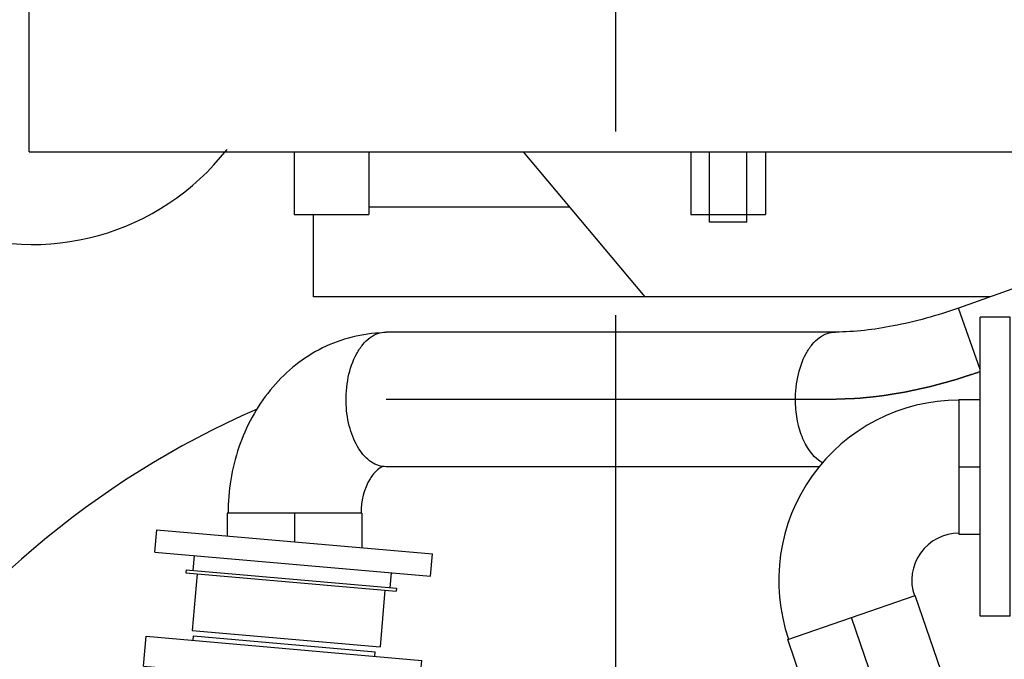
# Model space of a CAD drawing. Header units: millimetres. Extents: x 0 to 1189, y 0 to 841.
# Tile 139 of 166: x 973 to 999, y 620 to 637. Entities that reach past the tile are written whole.
import ezdxf

# ---------------------------------------------------------------- set-up
doc = ezdxf.new("R2010")
doc.units = ezdxf.units.MM
doc.header["$LTSCALE"] = 65.395
doc.linetypes.add('CENTER', pattern=[0.6, 0.375, -0.075, 0.075, -0.075])
for name, color, linetype in [('1007_885011_97_PBL667', 7, 'CONTINUOUS'), ('1907_060000_TLKGS_KGS_V_ABL517', 7, 'CONTINUOUS'), ('1907_061000_TLKGS_KGS_V_ABL518', 7, 'CONTINUOUS'), ('1907_062000_TLKGS_KGS_TL_V_ABL598', 7, 'CONTINUOUS'), ('1907_153200_52_ABL663', 7, 'CONTINUOUS'), ('1907_153200_52_T1_PBL697', 7, 'CONTINUOUS'), ('1907_153200_52_T3_PBL664', 7, 'CONTINUOUS'), ('1907_153200_68_ABL545', 7, 'CONTINUOUS'), ('1907_153200_68_T2_PBL707', 7, 'CONTINUOUS'), ('1907_153200_68_T8_PBL696', 7, 'CONTINUOUS'), ('1907_644000_04_SIMPLE1_T1_X_PBL662', 7, 'CONTINUOUS'), ('1907_644000_04_SIMPLE1_T2_X_PBL1466', 7, 'CONTINUOUS'), ('1907_644000_04_SIMPLE1_X_ABL661', 7, 'CONTINUOUS'), ('1907_723600_04_SIMPLE1_T1_X_PBL666', 7, 'CONTINUOUS'), ('1907_723600_04_SIMPLE1_X_ABL665', 7, 'CONTINUOUS'), ('1907_724700_09_SIMPLE1_A_ABL642', 7, 'CONTINUOUS'), ('1907_724700_09_SIMPLE1_T1_A_PBL643', 7, 'CONTINUOUS'), ('1997_000000_TLKGS_MARKETING_ABL455', 7, 'CONTINUOUS'), ('1997_030000_TLKGS_V_ABL456', 7, 'CONTINUOUS'), ('1997_100000_TLKGS_V_ABL457', 7, 'CONTINUOUS'), ('1997_111200_08_SIMPLE1_A_ABL554', 7, 'CONTINUOUS'), ('1997_111200_08_SIMPLE1_T11_A_PBL1473', 7, 'CONTINUOUS'), ('1997_200000_TLKGS_V_ABL639', 7, 'CONTINUOUS'), ('1997_252000_06_SIMPLE1_T1_X_PBL641', 7, 'CONTINUOUS'), ('1997_252000_06_SIMPLE1_X_ABL640', 7, 'CONTINUOUS'), ('9M32C_GENSET_GENERATOR_ABL496', 7, 'CONTINUOUS'), ('9M32C_GENSET_GENERATOR_T1_PBL497', 7, 'CONTINUOUS'), ('9M32C_GENSET_KPL_VERROHRUNG_ABL407', 7, 'CONTINUOUS'), ('BOGEN-S-2D-180-88_9X3_2_PBL1470', 7, 'CONTINUOUS'), ('BOGEN-S-2D-90-88_9X3_2_PBL1572', 7, 'CONTINUOUS'), ('EN1092-1-01A-DN80-PN16_PBL692', 7, 'CONTINUOUS'), ('GESTRA_RK41_PN6_DN80_PBL668', 7, 'CONTINUOUS'), ('links_13_VBL404', 7, 'CONTINUOUS')]:
    doc.layers.add(name, color=color, linetype=linetype)

# ---------------------------------------------------------------- blocks, each defined once
blk = doc.blocks.new('EN1092-1-01A-DN80-PN16_PBL692', base_point=(998.77, 625.267))
at = {"layer": 'EN1092-1-01A-DN80-PN16_PBL692', "color": 7, "linetype": 'Continuous'}
for p, q in [((999.17, 629.267), (998.37, 629.267)), ((998.37, 621.267), (998.37, 629.267)), ((999.17, 621.267), (999.17, 629.267)), ((999.17, 621.267), (998.37, 621.267))]:
    blk.add_line(p, q, dxfattribs=at)
blk = doc.blocks.new('1907_153200_68_T8_PBL696', base_point=(998.086, 625.267))
at = {"layer": '1907_153200_68_T8_PBL696', "color": 7, "linetype": 'Continuous'}
for p, q in [((997.802, 627.067), (998.37, 627.067)), ((997.802, 627.067), (997.802, 623.467)), ((997.802, 623.467), (998.37, 623.467))]:
    blk.add_line(p, q, dxfattribs=at)
at = {"layer": '1907_153200_68_T8_PBL696', "color": 2, "linetype": 'CENTER'}
blk.add_line((997.802, 625.267), (998.37, 625.267), dxfattribs=at)
blk = doc.blocks.new('1907_153200_68_T2_PBL707', base_point=(996.094, 617.849))
at = {"layer": '1907_153200_68_T2_PBL707', "color": 7, "linetype": 'Continuous'}
for p, q in [((993.225, 620.651), (996.629, 621.823)), ((998.962, 615.047), (996.629, 621.823)), ((995.559, 613.875), (993.225, 620.651)), ((995.559, 613.875), (998.962, 615.047))]:
    blk.add_line(p, q, dxfattribs=at)
at = {"layer": '1907_153200_68_T2_PBL707', "color": 2, "linetype": 'CENTER'}
blk.add_line((997.26, 614.461), (994.927, 621.237), dxfattribs=at)
blk = doc.blocks.new('BOGEN-S-2D-180-88_9X3_2_PBL1470', base_point=(995.524, 622.227))
at = {"layer": 'BOGEN-S-2D-180-88_9X3_2_PBL1470', "color": 7, "linetype": 'Continuous'}
for radius, start, end in [(4.818, 89.9996, 199.0024), (1.262, 89.9985, 199.0091)]:
    blk.add_arc((997.802, 622.227), radius, start, end, dxfattribs=at)
blk = doc.blocks.new('1907_153200_68_ABL545', base_point=(993.388, 607.367))
at = {"layer": '1907_153200_68_T2_PBL707'}
blk.add_blockref('1907_153200_68_T2_PBL707', (996.094, 617.849), dxfattribs=at)
at = {"layer": '1907_153200_68_T8_PBL696'}
blk.add_blockref('1907_153200_68_T8_PBL696', (998.086, 625.267), dxfattribs=at)
at = {"layer": 'BOGEN-S-2D-180-88_9X3_2_PBL1470'}
blk.add_blockref('BOGEN-S-2D-180-88_9X3_2_PBL1470', (995.524, 622.227), dxfattribs=at)
at = {"layer": 'EN1092-1-01A-DN80-PN16_PBL692'}
blk.add_blockref('EN1092-1-01A-DN80-PN16_PBL692', (998.77, 625.267), dxfattribs=at)
blk = doc.blocks.new('1907_153200_52_T3_PBL664', base_point=(980.042, 623.564))
at = {"layer": '1907_153200_52_T3_PBL664', "color": 7, "linetype": 'Continuous'}
for p, q in [((978.242, 624.027), (978.242, 623.417)), ((981.842, 624.027), (978.242, 624.027)), ((981.842, 624.027), (981.842, 623.102))]:
    blk.add_line(p, q, dxfattribs=at)
at = {"layer": '1907_153200_52_T3_PBL664', "color": 2, "linetype": 'CENTER'}
blk.add_line((980.042, 624.027), (980.042, 623.26), dxfattribs=at)
blk = doc.blocks.new('1007_885011_97_PBL667', base_point=(980.016, 622.961))
at = {"layer": '1007_885011_97_PBL667', "color": 7, "linetype": 'Continuous'}
for p, q in [((976.304, 622.984), (976.356, 623.582)), ((976.356, 623.582), (983.728, 622.937)), ((976.304, 622.984), (983.675, 622.339)), ((983.675, 622.339), (983.728, 622.937))]:
    blk.add_line(p, q, dxfattribs=at)
blk = doc.blocks.new('1907_153200_52_T1_PBL697', base_point=(1003.214, 629.267))
at = {"layer": '1907_153200_52_T1_PBL697', "color": 7, "linetype": 'Continuous'}
for p, q in [((1006.937, 632.755), (997.786, 629.507)), ((994.5, 628.867), (982.487, 628.867)), ((994.083, 625.267), (982.487, 625.267))]:
    blk.add_line(p, q, dxfattribs=at)
at = {"layer": '1907_153200_52_T1_PBL697', "color": 9, "linetype": 'Continuous'}
blk.add_line((998.37, 627.861), (997.786, 629.507), dxfattribs=at)
at = {"layer": '1907_153200_52_T1_PBL697', "color": 2, "linetype": 'CENTER'}
blk.add_line((994.5, 627.067), (982.487, 627.067), dxfattribs=at)
at = {"layer": '1907_153200_52_T1_PBL697', "color": 7, "linetype": 'Continuous'}
for points, knots in [([(997.786, 629.507), (997.218, 629.306), (996.136, 629.005), (995.017, 628.867), (994.5, 628.867)], [0, 0, 0, 0, 0.538331, 1, 1, 1, 1]), ([(981.421, 626.931), (981.41, 627.174), (981.444, 627.645), (981.627, 628.189), (981.854, 628.533), (982.045, 628.72), (982.259, 628.839), (982.413, 628.867), (982.487, 628.867)], [0, 0, 0, 0, 0.302459, 0.57919, 0.700961, 0.810097, 0.908304, 1, 1, 1, 1]), ([(982.487, 625.267), (982.42, 625.267), (982.281, 625.289), (982.008, 625.426), (981.716, 625.761), (981.494, 626.299), (981.431, 626.713), (981.421, 626.931)], [0, 0, 0, 0, 0.093754, 0.19308, 0.421301, 0.695123, 1, 1, 1, 1])]:
    blk.add_open_spline(points, degree=3, knots=knots, dxfattribs=at)
at = {"layer": '1907_153200_52_T1_PBL697', "color": 9, "linetype": 'Continuous'}
for points, knots in [([(993.433, 626.931), (993.423, 627.174), (993.457, 627.645), (993.639, 628.189), (993.866, 628.533), (994.058, 628.72), (994.272, 628.839), (994.426, 628.867), (994.5, 628.867)], [0, 0, 0, 0, 0.302459, 0.57919, 0.700961, 0.810097, 0.908304, 1, 1, 1, 1]), ([(994.162, 625.359), (993.934, 625.487), (993.668, 625.86), (993.485, 626.424), (993.441, 626.758), (993.433, 626.931)], [0, 0, 0, 0, 0.439494, 0.709989, 1, 1, 1, 1])]:
    blk.add_open_spline(points, degree=3, knots=knots, dxfattribs=at)
at = {"layer": '1907_153200_52_T1_PBL697', "color": 2, "linetype": 'CENTER'}
blk.add_open_spline([(998.37, 627.805), (998.288, 627.778), (998.165, 627.738), (998.022, 627.691), (997.94, 627.664), (997.878, 627.644), (997.827, 627.627), (997.786, 627.614), (997.761, 627.606), (997.74, 627.599), (997.727, 627.595), (997.718, 627.592), (997.713, 627.59), (997.708, 627.589), (997.701, 627.587), (997.685, 627.583), (997.662, 627.576), (997.63, 627.567), (997.598, 627.559), (997.556, 627.547), (997.482, 627.527), (997.376, 627.498), (997.27, 627.469), (997.196, 627.449), (997.153, 627.437), (997.122, 627.428), (997.09, 627.42), (997.066, 627.413), (997.05, 627.409), (997.044, 627.407), (997.038, 627.406), (997.033, 627.404), (997.024, 627.402), (997.011, 627.399), (996.99, 627.395), (996.964, 627.389), (996.922, 627.38), (996.87, 627.368), (996.807, 627.355), (996.744, 627.341), (996.681, 627.327), (996.618, 627.313), (996.555, 627.3), (996.503, 627.288), (996.461, 627.279), (996.435, 627.273), (996.414, 627.269), (996.398, 627.265), (996.385, 627.262), (996.376, 627.26), (996.371, 627.259), (996.367, 627.258), (996.363, 627.258), (996.358, 627.257), (996.349, 627.255), (996.336, 627.253), (996.321, 627.251), (996.301, 627.248), (996.275, 627.243), (996.234, 627.237), (996.183, 627.228), (996.122, 627.219), (996.061, 627.209), (995.999, 627.199), (995.938, 627.189), (995.877, 627.179), (995.826, 627.17), (995.79, 627.165), (995.77, 627.161), (995.754, 627.159), (995.739, 627.156), (995.728, 627.154), (995.72, 627.153), (995.716, 627.153), (995.712, 627.152), (995.708, 627.152), (995.702, 627.151), (995.692, 627.15), (995.68, 627.149), (995.661, 627.147), (995.637, 627.144), (995.609, 627.141), (995.571, 627.137), (995.504, 627.13), (995.409, 627.121), (995.314, 627.111), (995.247, 627.104), (995.209, 627.1), (995.18, 627.097), (995.152, 627.094), (995.13, 627.092), (995.116, 627.09), (995.11, 627.09), (995.105, 627.089), (995.101, 627.089), (995.092, 627.089), (995.081, 627.088), (995.062, 627.088), (995.038, 627.087), (995, 627.085), (994.953, 627.084), (994.896, 627.081), (994.821, 627.079), (994.689, 627.074), (994.575, 627.07), (994.5, 627.067)], degree=3, knots=[0, 0, 0, 0, 0.0625, 0.09375, 0.109375, 0.125, 0.140625, 0.148438, 0.15625, 0.160156, 0.164062, 0.166016, 0.166992, 0.167969, 0.169922, 0.171875, 0.179688, 0.1875, 0.195312, 0.203125, 0.21875, 0.25, 0.28125, 0.296875, 0.304688, 0.3125, 0.320312, 0.328125, 0.330078, 0.332031, 0.333008, 0.333984, 0.335938, 0.339844, 0.34375, 0.351562, 0.359375, 0.375, 0.390625, 0.40625, 0.421875, 0.4375, 0.453125, 0.46875, 0.476562, 0.484375, 0.488281, 0.492188, 0.496094, 0.498047, 0.499023, 0.5, 0.500977, 0.501953, 0.503906, 0.507812, 0.511719, 0.515625, 0.523438, 0.53125, 0.546875, 0.5625, 0.578125, 0.59375, 0.609375, 0.625, 0.640625, 0.648438, 0.652344, 0.65625, 0.660156, 0.664062, 0.665039, 0.666016, 0.666992, 0.667969, 0.669922, 0.671875, 0.675781, 0.679688, 0.6875, 0.695312, 0.703125, 0.71875, 0.75, 0.78125, 0.796875, 0.804688, 0.8125, 0.820312, 0.828125, 0.830078, 0.832031, 0.833008, 0.833984, 0.835938, 0.839844, 0.84375, 0.851562, 0.859375, 0.875, 0.890625, 0.90625, 0.9375, 1, 1, 1, 1], dxfattribs=at)
blk = doc.blocks.new('BOGEN-S-2D-90-88_9X3_2_PBL1572', base_point=(980.335, 626.434))
at = {"layer": 'BOGEN-S-2D-90-88_9X3_2_PBL1572', "color": 7, "linetype": 'Continuous'}
for points, knots in [([(982.305, 628.84), (981.75, 628.813), (980.628, 628.498), (979.295, 627.369), (978.453, 625.805), (978.264, 624.621), (978.264, 624.027)], [0, 0, 0, 0, 0.242067, 0.488253, 0.741324, 1, 1, 1, 1]), ([(982.407, 625.273), (982.354, 625.254), (982.217, 625.162), (981.918, 624.783), (981.82, 624.343), (981.82, 624.027)], [0, 0, 0, 0, 0.1188, 0.337192, 1, 1, 1, 1])]:
    blk.add_open_spline(points, degree=3, knots=knots, dxfattribs=at)
blk = doc.blocks.new('1907_153200_52_ABL663', base_point=(1004.877, 628.337))
at = {"layer": '1007_885011_97_PBL667'}
blk.add_blockref('1007_885011_97_PBL667', (980.016, 622.961), dxfattribs=at)
at = {"layer": '1907_153200_52_T1_PBL697'}
blk.add_blockref('1907_153200_52_T1_PBL697', (1003.214, 629.267), dxfattribs=at)
at = {"layer": '1907_153200_52_T3_PBL664'}
blk.add_blockref('1907_153200_52_T3_PBL664', (980.042, 623.564), dxfattribs=at)
at = {"layer": 'BOGEN-S-2D-90-88_9X3_2_PBL1572'}
blk.add_blockref('BOGEN-S-2D-90-88_9X3_2_PBL1572', (980.335, 626.434), dxfattribs=at)
blk = doc.blocks.new('GESTRA_RK41_PN6_DN80_PBL668', base_point=(979.951, 621.671))
at = {"layer": 'GESTRA_RK41_PN6_DN80_PBL668', "color": 7, "linetype": 'Continuous'}
for p, q in [((977.36, 622.892), (977.325, 622.493)), ((977.145, 622.509), (977.138, 622.429)), ((977.145, 622.509), (982.764, 622.018)), ((977.138, 622.429), (982.757, 621.938)), ((977.437, 622.403), (977.305, 620.889)), ((982.619, 622.432), (982.585, 622.033)), ((982.764, 622.018), (982.757, 621.938)), ((982.458, 621.964), (982.326, 620.45)), ((977.305, 620.889), (982.326, 620.45))]:
    blk.add_line(p, q, dxfattribs=at)
blk = doc.blocks.new('9M32C_GENSET_KPL_VERROHRUNG_ABL407', base_point=(993.09, 614.547))
at = {"layer": '1907_153200_52_ABL663'}
blk.add_blockref('1907_153200_52_ABL663', (1004.877, 628.337), dxfattribs=at)
at = {"layer": '1907_153200_68_ABL545'}
blk.add_blockref('1907_153200_68_ABL545', (993.388, 607.367), dxfattribs=at)
at = {"layer": 'GESTRA_RK41_PN6_DN80_PBL668'}
blk.add_blockref('GESTRA_RK41_PN6_DN80_PBL668', (979.951, 621.671), dxfattribs=at)
blk = doc.blocks.new('1997_111200_08_SIMPLE1_T11_A_PBL1473', base_point=(973.03, 639.078))
at = {"layer": '1997_111200_08_SIMPLE1_T11_A_PBL1473', "color": 7, "linetype": 'Continuous'}
blk.add_arc((973.03, 637.807), 6.6, 102.7792, 322.0719, dxfattribs=at)
blk = doc.blocks.new('1997_111200_08_SIMPLE1_A_ABL554', base_point=(982.41, 624.407))
at = {"layer": '1997_111200_08_SIMPLE1_T11_A_PBL1473'}
blk.add_blockref('1997_111200_08_SIMPLE1_T11_A_PBL1473', (973.03, 639.078), dxfattribs=at)
blk = doc.blocks.new('1997_100000_TLKGS_V_ABL457', base_point=(983.53, 617.491))
at = {"layer": '1997_111200_08_SIMPLE1_A_ABL554'}
blk.add_blockref('1997_111200_08_SIMPLE1_A_ABL554', (982.41, 624.407), dxfattribs=at)
blk = doc.blocks.new('1997_252000_06_SIMPLE1_T1_X_PBL641', base_point=(988.728, 606.047))
at = {"layer": '1997_252000_06_SIMPLE1_T1_X_PBL641', "color": 7, "linetype": 'Continuous'}
blk.add_arc((988.63, 604.807), 24, 113.5551, 180.2873, dxfattribs=at)
blk = doc.blocks.new('1997_252000_06_SIMPLE1_X_ABL640', base_point=(988.728, 606.047))
at = {"layer": '1997_252000_06_SIMPLE1_T1_X_PBL641'}
blk.add_blockref('1997_252000_06_SIMPLE1_T1_X_PBL641', (988.728, 606.047), dxfattribs=at)
blk = doc.blocks.new('1997_200000_TLKGS_V_ABL639', base_point=(988.728, 626.699))
at = {"layer": '1997_252000_06_SIMPLE1_X_ABL640'}
blk.add_blockref('1997_252000_06_SIMPLE1_X_ABL640', (988.728, 606.047), dxfattribs=at)
blk = doc.blocks.new('1997_030000_TLKGS_V_ABL456', base_point=(991.03, 633.832))
at = {"layer": '1997_100000_TLKGS_V_ABL457'}
blk.add_blockref('1997_100000_TLKGS_V_ABL457', (983.53, 617.491), dxfattribs=at)
at = {"layer": '1997_200000_TLKGS_V_ABL639'}
blk.add_blockref('1997_200000_TLKGS_V_ABL639', (988.728, 626.699), dxfattribs=at)
blk = doc.blocks.new('1907_644000_04_SIMPLE1_T1_X_PBL662', base_point=(979.292, 613.297))
at = {"layer": '1907_644000_04_SIMPLE1_T1_X_PBL662', "color": 7, "linetype": 'Continuous'}
for p, q in [((976.001, 619.938), (976.071, 620.735)), ((976.071, 620.735), (983.443, 620.09)), ((977.326, 620.626), (977.337, 620.745)), ((977.337, 620.745), (982.198, 620.32)), ((982.188, 620.2), (982.198, 620.32)), ((976.001, 619.938), (983.373, 619.294)), ((983.373, 619.294), (983.443, 620.09)), ((978.137, 619.752), (978.22, 619.544)), ((978.138, 619.752), (978.22, 619.544)), ((978.637, 619.507), (978.59, 619.712)), ((979.72, 619.412), (979.694, 619.615)), ((978.22, 619.544), (978.254, 619.451)), ((978.22, 619.544), (978.27, 619.337)), ((978.254, 619.451), (978.282, 619.215)), ((981.284, 619.276), (981.301, 619.475)), ((978.27, 619.337), (978.3, 619.08)), ((978.282, 619.215), (978.32, 618.935)), ((978.3, 619.08), (978.351, 618.769)), ((980.614, 616.071), (982.049, 617.457)), ((982.049, 617.457), (980.737, 615.912)), ((978.038, 616.479), (978.04, 616.479)), ((978.717, 616.528), (978.716, 616.519)), ((980.042, 616.412), (980.048, 616.409)), ((980.749, 616.201), (980.923, 616.131)), ((976.939, 616.177), (976.941, 616.177)), ((978.716, 615.954), (978.715, 615.891)), ((978.688, 615.889), (978.715, 615.891)), ((974.571, 614.363), (974.547, 614.33)), ((974.565, 614.361), (974.568, 614.365)), ((975.153, 613.902), (975.3, 614.118)), ((975.153, 613.903), (975.3, 614.118)), ((974.137, 613.65), (974.139, 613.654)), ((974.157, 613.682), (974.141, 613.649))]:
    blk.add_line(p, q, dxfattribs=at)
at = {"layer": '1907_644000_04_SIMPLE1_T1_X_PBL662', "color": 9, "linetype": 'Continuous'}
for p, q in [((978.22, 619.544), (981.284, 619.276)), ((980.934, 619.306), (980.918, 619.508)), ((980.048, 616.409), (981.703, 617.82)), ((978.134, 616.492), (978.139, 616.454)), ((976.846, 616.138), (976.881, 616.059)), ((976.909, 615.993), (977.016, 615.75)), ((974.547, 614.33), (975.153, 613.902)), ((974.157, 613.682), (974.851, 613.335)), ((974.851, 613.335), (974.853, 613.334))]:
    blk.add_line(p, q, dxfattribs=at)
at = {"layer": '1907_644000_04_SIMPLE1_T1_X_PBL662', "color": 7, "linetype": 'Continuous'}
for points in [[(978.32, 618.935), (978.388, 618.588), (978.516, 618.137), (978.729, 617.623)], [(978.351, 618.769), (978.391, 618.585), (978.52, 618.131), (978.731, 617.624), (978.867, 617.375)], [(978.729, 617.623), (978.958, 617.225), (979.063, 617.078), (979.253, 616.849), (979.422, 616.681), (979.572, 616.556), (979.684, 616.476)]]:
    blk.add_lwpolyline(points, dxfattribs=at)
for centre, radius, start, end in [((977.54, 616.145), 0.6, 33.4147, 177.2819), ((978.983, 611.567), 4.959, 77.6672, 123.4921), ((978.697, 612.055), 4.473, 97.229, 98.4505), ((978.697, 612.049), 4.479, 89.7469, 97.2131), ((978.696, 612.049), 4.47, 89.7312, 97.1986), ((978.726, 610.947), 5.363, 109.8008, 117.5423), ((978.942, 611.19), 5.374, 111.886, 112.9555), ((974.725, 613.783), 0.6, 104.9229, 192.9634), ((978.644, 611.424), 5.023, 144.6435, 153.277), ((978.643, 611.423), 5.019, 144.6361, 153.2696), ((978.983, 611.567), 2.916, 108.666, 111.4422), ((978.983, 611.567), 2.916, 63.666, 66.4422), ((978.983, 611.567), 2.916, 153.666, 156.4422), ((978.983, 611.567), 2.916, 18.666, 21.4422), ((978.983, 611.567), 2.916, 198.666, 201.4422), ((978.983, 611.567), 2.916, 333.666, 336.4422), ((978.983, 611.567), 2.916, 243.666, 246.4422), ((978.983, 611.567), 2.916, 288.666, 291.4422)]:
    blk.add_arc(centre, radius, start, end, dxfattribs=at)
for points, knots in [([(980.065, 616.423), (979.832, 616.567), (979.401, 616.97), (979.031, 617.617), (978.824, 618.21), (978.737, 618.607), (978.691, 618.93), (978.672, 619.134), (978.665, 619.276), (978.661, 619.354), (978.661, 619.408), (978.647, 619.457), (978.641, 619.49), (978.637, 619.507)], [0, 0, 0, 0, 0.232413, 0.490849, 0.626987, 0.765831, 0.835459, 0.90488, 0.939469, 0.956726, 0.971205, 0.985173, 1, 1, 1, 1]), ([(980.772, 617.026), (980.597, 617.159), (980.28, 617.485), (980.004, 617.986), (979.853, 618.428), (979.789, 618.719), (979.756, 618.957), (979.743, 619.108), (979.736, 619.226), (979.735, 619.319), (979.725, 619.379), (979.72, 619.412)], [0, 0, 0, 0, 0.244522, 0.499159, 0.630154, 0.763303, 0.830378, 0.897696, 0.931451, 0.96294, 1, 1, 1, 1]), ([(981.703, 617.82), (981.536, 618.016), (981.346, 618.37), (981.269, 618.818), (981.265, 619.079), (981.278, 619.21), (981.284, 619.276)], [0, 0, 0, 0, 0.496888, 0.746529, 0.872702, 1, 1, 1, 1]), ([(982.049, 617.457), (981.991, 617.517), (981.875, 617.637), (981.757, 617.756), (981.703, 617.82)], [0, 0, 0, 0, 0.500453, 1, 1, 1, 1]), ([(982.049, 617.457), (982.735, 616.871), (983.975, 615.564), (985.045, 613.096), (985.046, 610.881), (984.514, 609.26), (983.868, 608.17), (983.023, 607.251), (982.014, 606.54), (980.885, 606.057), (979.677, 605.827), (978.447, 605.861), (976.885, 606.247), (975.825, 606.888), (975.253, 607.43)], [0, 0, 0, 0, 0.134551, 0.264603, 0.391722, 0.454883, 0.5175, 0.579184, 0.639844, 0.700316, 0.76106, 0.821861, 0.88242, 1, 1, 1, 1]), ([(982.049, 617.457), (982.361, 617.19), (982.959, 616.625), (983.748, 615.675), (984.378, 614.611), (984.814, 613.454), (985.028, 612.234), (984.998, 610.997), (984.723, 609.789), (984.031, 608.296), (982.605, 606.748), (980.282, 605.764), (977.764, 605.854), (976.252, 606.604), (975.613, 607.111)], [0, 0, 0, 0, 0.062743, 0.125469, 0.188172, 0.250865, 0.313544, 0.37622, 0.438887, 0.50155, 0.626193, 0.750787, 0.875364, 1, 1, 1, 1]), ([(979.697, 616.475), (979.618, 616.525), (979.29, 616.773), (979.03, 617.103), (978.867, 617.375)], [0, 0, 0, 0, 0.228021, 1, 1, 1, 1]), ([(980.048, 616.409), (980.095, 616.381), (980.165, 616.337), (980.26, 616.28), (980.363, 616.241), (980.485, 616.174), (980.573, 616.107), (980.614, 616.071)], [0, 0, 0, 0, 0.249978, 0.374902, 0.500127, 0.750297, 1, 1, 1, 1]), ([(980.617, 616.074), (980.583, 616.105), (980.514, 616.163), (980.416, 616.222), (980.335, 616.265), (980.255, 616.298), (980.168, 616.358), (980.1, 616.401), (980.065, 616.423)], [0, 0, 0, 0, 0.210092, 0.413277, 0.519895, 0.630453, 0.808288, 1, 1, 1, 1]), ([(974.55, 614.328), (974.833, 614.726), (975.529, 615.443), (976.393, 615.938), (976.849, 616.131)], [0, 0, 0, 0, 0.496311, 1, 1, 1, 1]), ([(974.568, 614.365), (974.85, 614.756), (975.542, 615.46), (976.395, 615.948), (976.846, 616.138)], [0, 0, 0, 0, 0.496231, 1, 1, 1, 1]), ([(980.749, 615.927), (981.047, 615.702), (981.602, 615.234), (982.525, 614.219), (983.292, 612.747), (983.402, 611.122), (983.091, 609.908), (982.665, 609.069), (982.076, 608.34), (981.346, 607.751), (980.506, 607.328), (979.584, 607.094), (978.62, 607.063), (977.355, 607.302), (976.474, 607.77), (975.986, 608.182)], [0, 0, 0, 0, 0.072605, 0.140665, 0.266358, 0.38759, 0.447881, 0.508564, 0.569127, 0.629109, 0.689619, 0.75073, 0.812832, 0.875762, 1, 1, 1, 1]), ([(977.55, 616.021), (977.573, 616.031), (977.618, 616.051), (977.675, 616.077), (977.719, 616.099), (977.747, 616.113), (977.768, 616.127), (977.782, 616.137), (977.795, 616.155), (977.778, 616.17), (977.761, 616.172), (977.736, 616.175), (977.693, 616.176), (977.606, 616.17), (977.434, 616.145), (977.192, 616.088), (977.003, 616.027), (976.909, 615.993)], [0, 0, 0, 0, 0.062631, 0.12525, 0.156548, 0.187825, 0.203463, 0.21905, 0.234182, 0.248796, 0.264516, 0.280103, 0.311351, 0.37391, 0.499095, 0.74951, 1, 1, 1, 1]), ([(978.716, 615.954), (978.702, 615.948), (978.676, 615.94), (978.674, 615.906), (978.684, 615.894), (978.688, 615.889)], [0, 0, 0, 0, 0.503837, 0.748206, 1, 1, 1, 1]), ([(975.3, 614.118), (975.52, 614.448), (976.035, 615.062), (976.671, 615.553), (977.016, 615.75)], [0, 0, 0, 0, 0.500163, 1, 1, 1, 1]), ([(980.737, 615.912), (981.145, 615.611), (981.727, 615.11), (982.382, 614.331), (982.923, 613.47), (983.269, 612.494), (983.356, 611.479), (983.294, 610.716), (983.101, 609.975), (982.672, 609.052), (982.009, 608.253), (981.177, 607.666), (980.257, 607.229), (979.489, 607.092), (978.983, 607.09)], [0, 0, 0, 0, 0.125054, 0.187669, 0.250278, 0.375088, 0.437679, 0.500267, 0.562848, 0.625431, 0.750138, 0.812723, 0.875309, 1, 1, 1, 1]), ([(975.253, 607.43), (974.841, 607.82), (974.31, 608.51), (973.85, 609.555), (973.564, 610.663), (973.564, 612.097), (973.911, 613.185), (974.16, 613.681)], [0, 0, 0, 0, 0.250822, 0.37707, 0.503445, 0.754596, 1, 1, 1, 1]), ([(975.613, 607.111), (975.142, 607.485), (974.315, 608.395), (973.722, 609.813), (973.559, 611.014), (973.608, 612.222), (973.871, 613.11), (974.137, 613.65)], [0, 0, 0, 0, 0.249807, 0.499548, 0.624869, 0.7502, 1, 1, 1, 1]), ([(975.986, 608.182), (975.633, 608.48), (975.167, 609.02), (974.746, 609.856), (974.461, 610.763), (974.405, 611.969), (974.657, 612.903), (974.851, 613.335)], [0, 0, 0, 0, 0.245571, 0.37033, 0.495606, 0.748165, 1, 1, 1, 1]), ([(978.983, 607.09), (978.247, 607.087), (977.121, 607.372), (975.892, 608.209), (975.148, 609.052), (974.646, 610.057), (974.42, 611.159), (974.485, 612.279), (974.702, 612.996), (974.853, 613.334)], [0, 0, 0, 0, 0.248668, 0.373916, 0.499128, 0.624338, 0.749535, 0.874769, 1, 1, 1, 1])]:
    blk.add_open_spline(points, degree=3, knots=knots, dxfattribs=at)
at = {"layer": '1907_644000_04_SIMPLE1_T1_X_PBL662', "color": 9, "linetype": 'Continuous'}
for points, knots in [([(981.638, 617.764), (981.422, 617.945), (981.153, 618.306), (980.994, 618.791), (980.948, 619.086), (980.94, 619.234), (980.934, 619.306)], [0, 0, 0, 0, 0.486684, 0.743437, 0.875917, 1, 1, 1, 1]), ([(982.049, 617.457), (981.981, 617.507), (981.844, 617.609), (981.704, 617.709), (981.638, 617.764)], [0, 0, 0, 0, 0.495926, 1, 1, 1, 1]), ([(981.249, 616.684), (981.216, 616.712), (981.132, 616.78), (981.013, 616.861), (980.882, 616.939), (980.814, 616.995), (980.772, 617.026)], [0, 0, 0, 0, 0.220087, 0.551353, 0.734029, 1, 1, 1, 1]), ([(981.323, 616.602), (981.637, 616.348), (982.229, 615.817), (983.222, 614.65), (984.039, 612.953), (984.121, 611.096), (983.741, 609.716), (983.085, 608.467), (981.809, 607.207), (980.128, 606.586), (978.722, 606.537), (977.336, 606.787), (976.372, 607.288), (975.834, 607.729)], [0, 0, 0, 0, 0.07041, 0.138171, 0.266432, 0.390822, 0.452626, 0.514302, 0.635231, 0.755754, 0.817135, 0.878756, 1, 1, 1, 1]), ([(974.9, 614.081), (975.151, 614.454), (975.78, 615.136), (976.569, 615.616), (976.991, 615.807)], [0, 0, 0, 0, 0.493006, 1, 1, 1, 1]), ([(975.834, 607.729), (975.429, 608.061), (974.895, 608.665), (974.415, 609.607), (974.094, 610.624), (974.039, 611.971), (974.336, 613.006), (974.56, 613.481)], [0, 0, 0, 0, 0.248168, 0.37349, 0.499266, 0.751057, 1, 1, 1, 1])]:
    blk.add_open_spline(points, degree=3, knots=knots, dxfattribs=at)
at = {"layer": '1907_644000_04_SIMPLE1_T1_X_PBL662', "color": 7, "linetype": 'Continuous'}
for points in [[(976.849, 616.131), (977.259, 616.305), (977.694, 616.428), (978.135, 616.484)], [(978.04, 616.475), (977.664, 616.419), (977.293, 616.315), (976.94, 616.173)], [(977.016, 615.75), (977.189, 615.85), (977.367, 615.941), (977.55, 616.021)], [(974.851, 613.335), (974.939, 613.531), (975.037, 613.723), (975.153, 613.903)], [(974.853, 613.334), (974.94, 613.53), (975.038, 613.722), (975.153, 613.902)]]:
    blk.add_open_spline(points, degree=3, dxfattribs=at)
at = {"layer": '1907_644000_04_SIMPLE1_T1_X_PBL662', "color": 9, "linetype": 'Continuous'}
for points in [[(976.991, 615.807), (977.173, 615.89), (977.36, 615.962), (977.55, 616.021)], [(974.56, 613.481), (974.659, 613.689), (974.772, 613.89), (974.9, 614.081)]]:
    blk.add_open_spline(points, degree=3, dxfattribs=at)
blk = doc.blocks.new('1907_644000_04_SIMPLE1_T2_X_PBL1466', base_point=(978.983, 611.567))
at = {"layer": '1907_644000_04_SIMPLE1_T2_X_PBL1466', "color": 7, "linetype": 'Continuous'}
for centre, start, end in [((978.021, 614.619), 130.8349, 267.4488), ((980.461, 614.405), 85.8349, 222.4488), ((976.145, 613.044), 175.8349, 312.4488), ((982.035, 612.529), 40.8349, 177.4488), ((975.931, 610.605), 220.8349, 357.4488), ((981.821, 610.089), 355.8349, 132.4488), ((977.505, 608.728), 265.8349, 42.4488), ((979.945, 608.515), 310.8349, 87.4488)]:
    blk.add_arc(centre, 0.36, start, end, dxfattribs=at)
blk = doc.blocks.new('1907_644000_04_SIMPLE1_X_ABL661', base_point=(979.292, 613.297))
at = {"layer": '1907_644000_04_SIMPLE1_T1_X_PBL662'}
blk.add_blockref('1907_644000_04_SIMPLE1_T1_X_PBL662', (979.292, 613.297), dxfattribs=at)
at = {"layer": '1907_644000_04_SIMPLE1_T2_X_PBL1466'}
blk.add_blockref('1907_644000_04_SIMPLE1_T2_X_PBL1466', (978.983, 611.567), dxfattribs=at)
blk = doc.blocks.new('1907_061000_TLKGS_KGS_V_ABL518', base_point=(995.76, 629.057))
at = {"layer": '1907_644000_04_SIMPLE1_X_ABL661'}
blk.add_blockref('1907_644000_04_SIMPLE1_X_ABL661', (979.292, 613.297), dxfattribs=at)
blk = doc.blocks.new('1907_724700_09_SIMPLE1_T1_A_PBL643', base_point=(995.91, 660.139))
at = {"layer": '1907_724700_09_SIMPLE1_T1_A_PBL643', "color": 7, "linetype": 'Continuous'}
for q in [(972.95, 668.051), (1021.11, 633.687)]:
    blk.add_line((972.95, 633.687), q, dxfattribs=at)
blk = doc.blocks.new('1907_724700_09_SIMPLE1_A_ABL642', base_point=(995.91, 660.139))
at = {"layer": '1907_724700_09_SIMPLE1_T1_A_PBL643'}
blk.add_blockref('1907_724700_09_SIMPLE1_T1_A_PBL643', (995.91, 660.139), dxfattribs=at)
blk = doc.blocks.new('1907_723600_04_SIMPLE1_T1_X_PBL666', base_point=(1001.012, 651.607))
at = {"layer": '1907_723600_04_SIMPLE1_T1_X_PBL666', "color": 7, "linetype": 'Continuous'}
for p, q in [((980.03, 633.687), (980.03, 632.007)), ((982.03, 633.687), (982.03, 632.007)), ((989.415, 629.807), (986.159, 633.687)), ((990.63, 633.687), (990.63, 632.007)), ((991.13, 631.807), (991.13, 633.687)), ((992.13, 631.807), (992.13, 633.687)), ((992.63, 633.687), (992.63, 632.007)), ((980.03, 632.007), (982.03, 632.007)), ((980.55, 629.807), (980.55, 632.007)), ((987.401, 632.207), (982.03, 632.207)), ((990.63, 632.007), (992.63, 632.007)), ((992.13, 631.807), (991.13, 631.807)), ((998.629, 629.807), (980.55, 629.807))]:
    blk.add_line(p, q, dxfattribs=at)
blk = doc.blocks.new('1907_723600_04_SIMPLE1_X_ABL665', base_point=(1001.012, 651.607))
at = {"layer": '1907_723600_04_SIMPLE1_T1_X_PBL666'}
blk.add_blockref('1907_723600_04_SIMPLE1_T1_X_PBL666', (1001.012, 651.607), dxfattribs=at)
blk = doc.blocks.new('1907_062000_TLKGS_KGS_TL_V_ABL598', base_point=(989.612, 677.746))
at = {"layer": '1907_723600_04_SIMPLE1_X_ABL665'}
blk.add_blockref('1907_723600_04_SIMPLE1_X_ABL665', (1001.012, 651.607), dxfattribs=at)
at = {"layer": '1907_724700_09_SIMPLE1_A_ABL642'}
blk.add_blockref('1907_724700_09_SIMPLE1_A_ABL642', (995.91, 660.139), dxfattribs=at)
blk = doc.blocks.new('1907_060000_TLKGS_KGS_V_ABL517', base_point=(994.78, 654.966))
at = {"layer": '1907_061000_TLKGS_KGS_V_ABL518'}
blk.add_blockref('1907_061000_TLKGS_KGS_V_ABL518', (995.76, 629.057), dxfattribs=at)
at = {"layer": '1907_062000_TLKGS_KGS_TL_V_ABL598'}
blk.add_blockref('1907_062000_TLKGS_KGS_TL_V_ABL598', (989.612, 677.746), dxfattribs=at)
blk = doc.blocks.new('1997_000000_TLKGS_MARKETING_ABL455', base_point=(991.03, 644.206))
at = {"layer": '1907_060000_TLKGS_KGS_V_ABL517'}
blk.add_blockref('1907_060000_TLKGS_KGS_V_ABL517', (994.78, 654.966), dxfattribs=at)
at = {"layer": '1997_030000_TLKGS_V_ABL456'}
blk.add_blockref('1997_030000_TLKGS_V_ABL456', (991.03, 633.832), dxfattribs=at)
blk = doc.blocks.new('9M32C_GENSET_GENERATOR_T1_PBL497', base_point=(988.226, 618.763))
at = {"layer": '9M32C_GENSET_GENERATOR_T1_PBL497', "color": 2, "linetype": 'CENTER'}
blk.add_line((988.63, 604.799), (988.63, 708.001), dxfattribs=at)
blk = doc.blocks.new('9M32C_GENSET_GENERATOR_ABL496', base_point=(988.226, 618.763))
at = {"layer": '9M32C_GENSET_GENERATOR_T1_PBL497'}
blk.add_blockref('9M32C_GENSET_GENERATOR_T1_PBL497', (988.226, 618.763), dxfattribs=at)
blk = doc.blocks.new('LINKS_13_VBL404', base_point=(991.348, 627.605))
at = {"layer": '1997_000000_TLKGS_MARKETING_ABL455'}
blk.add_blockref('1997_000000_TLKGS_MARKETING_ABL455', (991.03, 644.206), dxfattribs=at)
at = {"layer": '9M32C_GENSET_GENERATOR_ABL496'}
blk.add_blockref('9M32C_GENSET_GENERATOR_ABL496', (988.226, 618.763), dxfattribs=at)
at = {"layer": '9M32C_GENSET_KPL_VERROHRUNG_ABL407'}
blk.add_blockref('9M32C_GENSET_KPL_VERROHRUNG_ABL407', (993.09, 614.547), dxfattribs=at)

msp = doc.modelspace()

# ---------------------------------------------------------------- block references
at = {"layer": 'links_13_VBL404'}
msp.add_blockref('LINKS_13_VBL404', (991.34811, 627.60505), dxfattribs=at)

doc.saveas('drawing.dxf')
